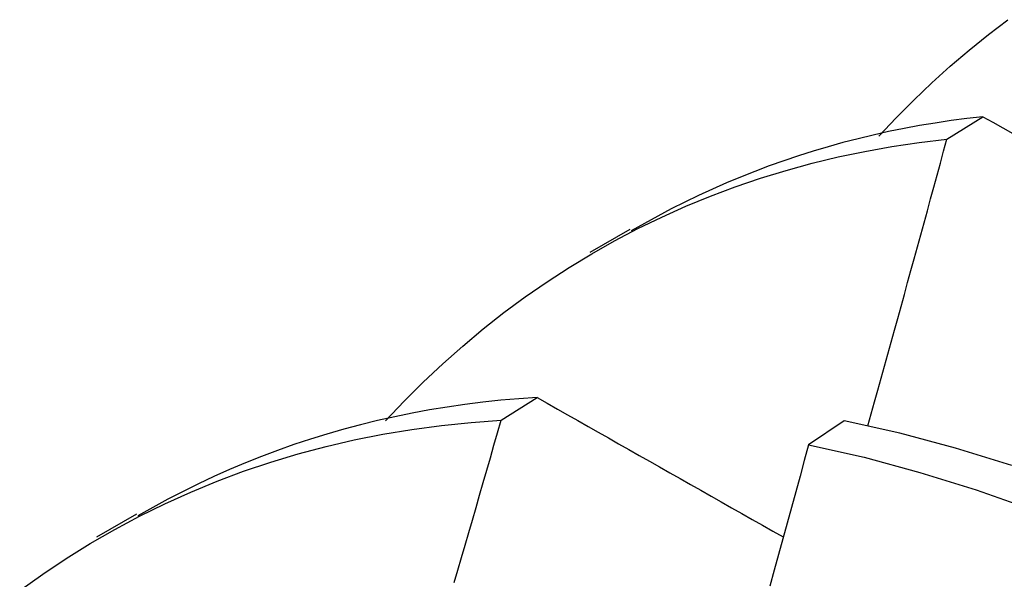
# Model space of a CAD drawing. Header units: inches. Extents: x 17 to 237, y 17 to 149.
# Tile 89 of 115: x 223.4021 to 223.4715, y 81.1348 to 81.1743. Entities that reach past the tile are written whole.
import ezdxf

# ---------------------------------------------------------------- set-up
doc = ezdxf.new("R2010")
doc.units = ezdxf.units.IN
doc.header["$MEASUREMENT"] = 0
doc.layers.add('Visible Edges(ANSI)', color=7, linetype='Continuous', lineweight=25)

msp = doc.modelspace()

# ---------------------------------------------------------------- linework, layer by layer
at = {"layer": 'Visible Edges(ANSI)'}
for p, q in [((223.467446, 81.165841), (223.469988, 81.167436)), ((223.44229, 81.157871), (223.445101, 81.159495)), ((223.43601, 81.146015), (223.438547, 81.147623)), ((223.460213, 81.14597), (223.457697, 81.144286)), ((223.407491, 81.137781), (223.410303, 81.139404))]:
    msp.add_line(p, q, dxfattribs=at)
at = {"layer": 'Visible Edges(ANSI)', "flags": 128}
for points in [[(223.462656, 81.166066), (223.463873, 81.167359), (223.465119, 81.168613), (223.466392, 81.169827), (223.467692, 81.171002), (223.46902, 81.172136), (223.470375, 81.17323), (223.471756, 81.174282)], [(223.469988, 81.167436), (223.468861, 81.167306), (223.467741, 81.167158), (223.466629, 81.166991), (223.465525, 81.166805), (223.464428, 81.166602), (223.46334, 81.16638), (223.462259, 81.16614), (223.461186, 81.165882), (223.460121, 81.165606), (223.459065, 81.165312), (223.458017, 81.165), (223.456977, 81.164671), (223.455945, 81.164324), (223.454923, 81.16396), (223.453908, 81.163578), (223.452903, 81.163178), (223.451907, 81.162762), (223.450919, 81.162328), (223.44994, 81.161877), (223.448971, 81.16141), (223.44801, 81.160925), (223.447059, 81.160424), (223.446117, 81.159905), (223.445185, 81.159371)], [(223.469988, 81.167436), (223.470691, 81.167042), (223.471395, 81.166647), (223.472099, 81.166253)], [(223.427853, 81.145976), (223.429166, 81.147364), (223.430511, 81.148706), (223.431889, 81.150003), (223.433298, 81.151254), (223.434739, 81.152457), (223.436211, 81.153614), (223.437713, 81.154723), (223.439245, 81.155783), (223.440806, 81.156796), (223.442396, 81.157759), (223.444015, 81.158673), (223.445662, 81.159536), (223.447337, 81.16035), (223.449038, 81.161112), (223.450767, 81.161823), (223.452521, 81.162483), (223.454302, 81.16309), (223.456107, 81.163645), (223.457938, 81.164146), (223.459792, 81.164594), (223.461671, 81.164988), (223.463573, 81.165327), (223.465498, 81.165612), (223.467446, 81.165841)], [(223.461869, 81.145621), (223.462106, 81.146464), (223.462342, 81.147306), (223.462578, 81.148149), (223.462813, 81.148991), (223.463048, 81.149834), (223.463283, 81.150677), (223.463517, 81.151519), (223.463751, 81.152362), (223.463984, 81.153204), (223.464218, 81.154047), (223.46445, 81.154889), (223.464683, 81.155732), (223.464915, 81.156574), (223.465147, 81.157417), (223.465378, 81.158259), (223.465609, 81.159102), (223.46584, 81.159944), (223.466071, 81.160786), (223.466301, 81.161629), (223.46653, 81.162471), (223.46676, 81.163314), (223.466989, 81.164156), (223.467217, 81.164998), (223.467446, 81.165841)], [(223.438547, 81.147623), (223.437261, 81.147534), (223.435983, 81.147422), (223.434714, 81.147287), (223.433454, 81.147129), (223.432204, 81.146947), (223.430963, 81.146743), (223.429731, 81.146515), (223.42851, 81.146265), (223.427298, 81.145992), (223.426096, 81.145697), (223.424905, 81.145379), (223.423723, 81.145039), (223.422552, 81.144677), (223.421392, 81.144293), (223.420242, 81.143886), (223.419103, 81.143458), (223.417975, 81.143009), (223.416858, 81.142537), (223.415752, 81.142045), (223.414657, 81.141531), (223.413574, 81.140995), (223.412503, 81.140439), (223.411443, 81.139861), (223.410395, 81.139263)], [(223.438547, 81.147623), (223.439264, 81.147215), (223.439982, 81.146806), (223.4407, 81.146398), (223.441419, 81.14599), (223.442138, 81.145581), (223.442857, 81.145172), (223.443578, 81.144763), (223.444299, 81.144354), (223.44502, 81.143945), (223.445742, 81.143535), (223.446465, 81.143126), (223.447188, 81.142716), (223.447912, 81.142306), (223.448636, 81.141896), (223.449361, 81.141485), (223.450086, 81.141075), (223.450812, 81.140664), (223.451539, 81.140253), (223.452266, 81.139842), (223.452994, 81.139431), (223.453722, 81.13902), (223.454451, 81.138608), (223.45518, 81.138196), (223.45591, 81.137784)], [(223.402051, 81.133991), (223.403676, 81.135153), (223.405334, 81.136259), (223.407027, 81.137309), (223.408752, 81.138304), (223.410509, 81.139241), (223.412298, 81.140121), (223.414117, 81.140943), (223.415968, 81.141707), (223.417848, 81.142411), (223.419757, 81.143057), (223.421694, 81.143642), (223.42366, 81.144167), (223.425653, 81.14463), (223.427673, 81.145033), (223.42972, 81.145373), (223.431791, 81.14565), (223.433888, 81.145864), (223.43601, 81.146015)], [(223.432702, 81.134566), (223.432958, 81.135447), (223.433215, 81.136328), (223.433471, 81.137208), (223.433727, 81.138089), (223.433982, 81.13897), (223.434237, 81.13985), (223.434491, 81.140731), (223.434745, 81.141612), (223.434999, 81.142492), (223.435252, 81.143373), (223.435505, 81.144254), (223.435757, 81.145134), (223.43601, 81.146015)], [(223.472029, 81.142823), (223.468061, 81.144046), (223.464121, 81.145096), (223.460213, 81.14597)], [(223.457697, 81.144286), (223.457394, 81.143178), (223.45709, 81.142071), (223.456786, 81.140963), (223.456482, 81.139855), (223.456176, 81.138748), (223.455871, 81.13764), (223.455564, 81.136532), (223.455257, 81.135424), (223.45495, 81.134316)], [(223.457697, 81.144286), (223.461607, 81.1434), (223.46555, 81.142337), (223.46952, 81.141102), (223.473512, 81.139697)]]:
    msp.add_lwpolyline(points, dxfattribs=at)

doc.saveas('drawing.dxf')
